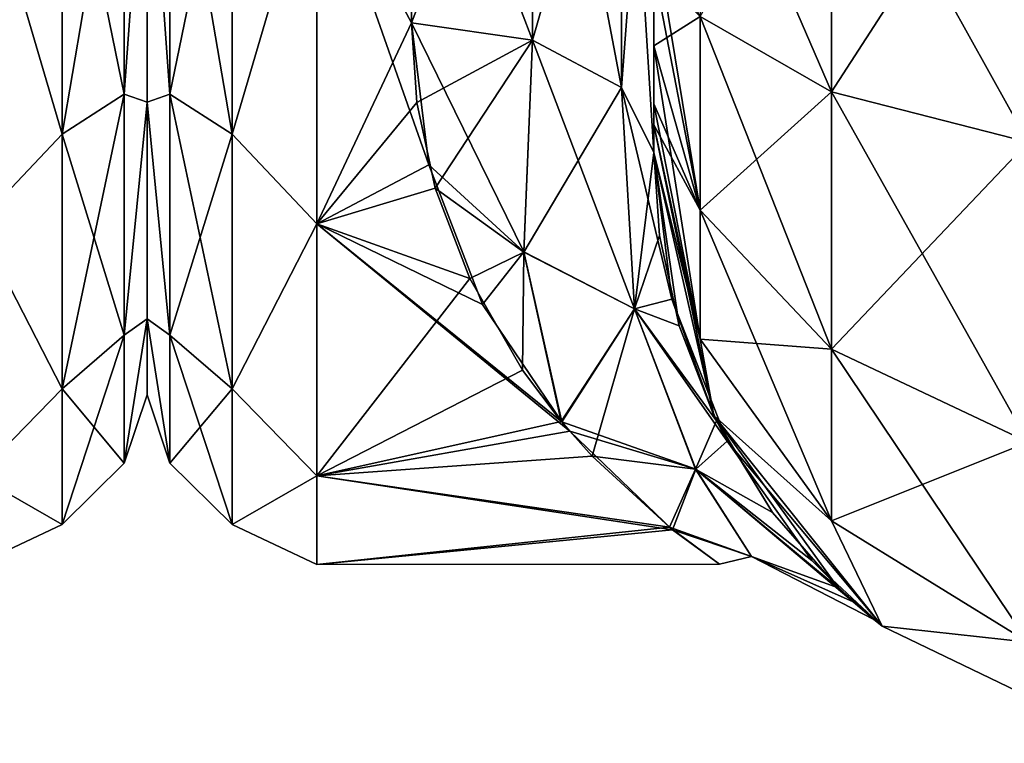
# Model space of a CAD drawing. Extents: x -23 to 470, y -2000 to 0.
# Tile 35 of 198: x 181 to 202, y -2000 to -1985. Entities that reach past the tile are written whole.
import ezdxf

# ---------------------------------------------------------------- set-up
doc = ezdxf.new("R2010")
doc.units = 0
doc.header["$LTSCALE"] = 64.718028
for name, color, linetype in [('311', 7, 'CONTINUOUS'), ('359', 7, 'CONTINUOUS'), ('374', 7, 'CONTINUOUS'), ('378', 7, 'CONTINUOUS'), ('379', 7, 'CONTINUOUS'), ('408', 7, 'CONTINUOUS'), ('409', 7, 'CONTINUOUS'), ('410', 7, 'CONTINUOUS'), ('413', 7, 'CONTINUOUS'), ('414', 7, 'CONTINUOUS'), ('415', 7, 'CONTINUOUS'), ('425', 7, 'CONTINUOUS')]:
    doc.layers.add(name, color=color, linetype=linetype)

msp = doc.modelspace()

# ---------------------------------------------------------------- linework, layer by layer
at = {"layer": '311', "linetype": 'CONTINUOUS'}
for points in [[(184, -1951.5, 0), (184, -1953.067, 7.854), (184, -1990.933, 7.854), (184, -1951.5, 0)], [(184, -1953.067, -7.854), (184, -1951.5, 0), (184, -1992.5, 0), (184, -1953.067, -7.854)], [(184, -1992.5, 0), (184, -1951.5, 0), (184, -1990.933, 7.854), (184, -1992.5, 0)], [(184, -1953.067, 7.854), (184, -1957.536, 14.522), (184, -1990.933, 7.854), (184, -1953.067, 7.854)], [(184, -1957.536, -14.522), (184, -1953.067, -7.854), (184, -1986.464, -14.522), (184, -1957.536, -14.522)], [(184, -1986.464, -14.522), (184, -1953.067, -7.854), (184, -1990.933, -7.854), (184, -1986.464, -14.522)], [(184, -1990.933, -7.854), (184, -1953.067, -7.854), (184, -1992.5, 0), (184, -1990.933, -7.854)], [(184, -1957.536, 14.522), (184, -1964.234, 18.966), (184, -1986.464, 14.522), (184, -1957.536, 14.522)], [(184, -1990.933, 7.854), (184, -1957.536, 14.522), (184, -1986.464, 14.522), (184, -1990.933, 7.854)], [(184, -1979.766, -18.966), (184, -1957.536, -14.522), (184, -1986.464, -14.522), (184, -1979.766, -18.966)], [(184, -1986.464, 14.522), (184, -1964.234, 18.966), (184, -1979.765, 18.966), (184, -1986.464, 14.522)]]:
    msp.add_3dface(points, dxfattribs=at)
at = {"layer": '359', "linetype": 'CONTINUOUS'}
for points in [[(183.531, -1979.61, -20.908), (183.531, -1986.302, -17.044), (182.248, -1980.048, -22.113), (183.531, -1979.61, -20.908)], [(183.531, -1986.302, 17.044), (183.531, -1979.61, 20.908), (182.248, -1987.126, 18.027), (183.531, -1986.302, 17.044)], [(182.248, -1987.126, 18.027), (183.531, -1979.61, 20.908), (182.248, -1980.048, 22.113), (182.248, -1987.126, 18.027)], [(183.531, -1979.61, -20.908), (184, -1979.766, -18.966), (183.531, -1986.302, -17.044), (183.531, -1979.61, -20.908)], [(183.531, -1986.302, 17.044), (184, -1979.765, 18.966), (183.531, -1979.61, 20.908), (183.531, -1986.302, 17.044)], [(184, -1986.464, 14.522), (184, -1979.765, 18.966), (183.531, -1986.302, 17.044), (184, -1986.464, 14.522)], [(184, -1979.766, -18.966), (184, -1986.464, -14.522), (183.531, -1986.302, -17.044), (184, -1979.766, -18.966)], [(180.5, -1981.184, 22.173), (182.248, -1987.126, 18.027), (182.248, -1980.048, 22.113), (180.5, -1981.184, 22.173)], [(180.5, -1981.184, -22.173), (182.248, -1980.048, -22.113), (182.248, -1987.126, -18.027), (180.5, -1981.184, -22.173)], [(182.248, -1980.048, -22.113), (183.531, -1986.302, -17.044), (182.248, -1987.126, -18.027), (182.248, -1980.048, -22.113)], [(180.5, -1981.184, 22.173), (180.5, -1988.971, 16.971), (182.248, -1987.126, 18.027), (180.5, -1981.184, 22.173)], [(180.5, -1988.971, -16.971), (180.5, -1981.184, -22.173), (182.248, -1987.126, -18.027), (180.5, -1988.971, -16.971)], [(183.531, -1986.302, -17.044), (183.531, -1991.269, -11.125), (182.248, -1987.126, -18.027), (183.531, -1986.302, -17.044)], [(183.531, -1991.269, 11.125), (183.531, -1986.302, 17.044), (182.248, -1992.379, 11.766), (183.531, -1991.269, 11.125)], [(182.248, -1992.379, 11.766), (183.531, -1986.302, 17.044), (182.248, -1987.126, 18.027), (182.248, -1992.379, 11.766)], [(183.531, -1986.302, -17.044), (184, -1986.464, -14.522), (183.531, -1991.269, -11.125), (183.531, -1986.302, -17.044)], [(183.531, -1991.269, 11.125), (184, -1986.464, 14.522), (183.531, -1986.302, 17.044), (183.531, -1991.269, 11.125)], [(184, -1986.464, -14.522), (184, -1990.933, -7.854), (183.531, -1991.269, -11.125), (184, -1986.464, -14.522)], [(184, -1990.933, 7.854), (184, -1986.464, 14.522), (183.531, -1991.269, 11.125), (184, -1990.933, 7.854)], [(180.5, -1988.971, 16.971), (182.248, -1992.379, 11.766), (182.248, -1987.126, 18.027), (180.5, -1988.971, 16.971)], [(180.5, -1988.971, -16.971), (182.248, -1987.126, -18.027), (182.248, -1992.379, -11.766), (180.5, -1988.971, -16.971)], [(182.248, -1987.126, -18.027), (183.531, -1991.269, -11.125), (182.248, -1992.379, -11.766), (182.248, -1987.126, -18.027)], [(180.5, -1988.971, 16.971), (180.5, -1994.173, 9.184), (182.248, -1992.379, 11.766), (180.5, -1988.971, 16.971)], [(180.5, -1994.173, -9.184), (180.5, -1988.971, -16.971), (182.248, -1992.379, -11.766), (180.5, -1994.173, -9.184)], [(184, -1990.933, -7.854), (184, -1992.5, 0), (183.531, -1993.912, -3.864), (184, -1990.933, -7.854)], [(183.531, -1991.269, -11.125), (184, -1990.933, -7.854), (183.531, -1993.912, -3.864), (183.531, -1991.269, -11.125)], [(184, -1992.5, 0), (184, -1990.933, 7.854), (183.531, -1993.912, 3.864), (184, -1992.5, 0)], [(183.531, -1993.912, 3.864), (184, -1990.933, 7.854), (183.531, -1991.269, 11.125), (183.531, -1993.912, 3.864)], [(183.531, -1991.269, -11.125), (183.531, -1993.912, -3.864), (182.248, -1992.379, -11.766), (183.531, -1991.269, -11.125)], [(183.531, -1993.912, 3.864), (183.531, -1991.269, 11.125), (182.248, -1995.175, 4.086), (183.531, -1993.912, 3.864)], [(182.248, -1995.175, 4.086), (183.531, -1991.269, 11.125), (182.248, -1992.379, 11.766), (182.248, -1995.175, 4.086)], [(180.5, -1994.173, 9.184), (182.248, -1995.175, 4.086), (182.248, -1992.379, 11.766), (180.5, -1994.173, 9.184)], [(180.5, -1994.173, -9.184), (182.248, -1992.379, -11.766), (182.248, -1995.175, -4.086), (180.5, -1994.173, -9.184)], [(182.248, -1992.379, -11.766), (183.531, -1993.912, -3.864), (182.248, -1995.175, -4.086), (182.248, -1992.379, -11.766)], [(183.531, -1993.912, -3.864), (184, -1992.5, 0), (183.531, -1993.912, 3.864), (183.531, -1993.912, -3.864)], [(183.531, -1993.912, -3.864), (183.531, -1993.912, 3.864), (182.248, -1995.175, -4.086), (183.531, -1993.912, -3.864)], [(182.248, -1995.175, -4.086), (183.531, -1993.912, 3.864), (182.248, -1995.175, 4.086), (182.248, -1995.175, -4.086)], [(180.5, -1994.173, 9.184), (180.5, -1996, 0), (182.248, -1995.175, 4.086), (180.5, -1994.173, 9.184)], [(180.5, -1996, 0), (180.5, -1994.173, -9.184), (182.248, -1995.175, -4.086), (180.5, -1996, 0)], [(180.5, -1996, 0), (182.248, -1995.175, -4.086), (182.248, -1995.175, 4.086), (180.5, -1996, 0)]]:
    msp.add_3dface(points, dxfattribs=at)
at = {"layer": '374', "linetype": 'CONTINUOUS'}
for points in [[(194.45, -1986.5, -37.234), (194.45, -1986.933, -36.36), (194.45, -1935.136, -39.769), (194.45, -1986.5, -37.234)], [(194.45, -1935.136, -39.769), (194.45, -1986.933, -36.36), (194.45, -1941.364, -36.169), (194.45, -1935.136, -39.769)], [(194.45, -1985.305, -38.801), (194.45, -1986.5, -37.234), (194.45, -1935.136, -39.769), (194.45, -1985.305, -38.801)], [(194.45, -1983.734, -40), (194.45, -1985.305, -38.801), (194.45, -1935.136, -39.769), (194.45, -1983.734, -40)], [(194.45, -1935.136, 39.769), (194.45, -1941.364, 36.169), (194.45, -1985.305, 38.801), (194.45, -1935.136, 39.769)], [(194.45, -1983.734, 40), (194.45, -1935.136, 39.769), (194.45, -1985.305, 38.801), (194.45, -1983.734, 40)], [(194.45, -1986.933, -36.36), (194.45, -1987.5, -33.5), (194.45, -1941.364, -36.169), (194.45, -1986.933, -36.36)], [(194.45, -1941.364, -36.169), (194.45, -1987.5, -33.5), (194.45, -1945.96, -30.644), (194.45, -1941.364, -36.169)], [(194.45, -1941.364, 36.169), (194.45, -1945.96, 30.645), (194.45, -1987.5, 33.5), (194.45, -1941.364, 36.169)], [(194.45, -1985.305, 38.801), (194.45, -1941.364, 36.169), (194.45, -1986.5, 37.234), (194.45, -1985.305, 38.801)], [(194.45, -1986.5, 37.234), (194.45, -1941.364, 36.169), (194.45, -1986.933, 36.36), (194.45, -1986.5, 37.234)], [(194.45, -1986.933, 36.36), (194.45, -1941.364, 36.169), (194.45, -1987.5, 33.5), (194.45, -1986.933, 36.36)], [(194.45, -1945.96, -30.644), (194.45, -1987.5, -33.5), (194.45, -1977.313, -28.505), (194.45, -1945.96, -30.644)], [(194.45, -1987.5, 33.5), (194.45, -1945.96, 30.645), (194.45, -1977.313, 28.505), (194.45, -1987.5, 33.5)], [(194.45, -1987.5, -33.5), (194.45, -1987.5, -24.51), (194.45, -1977.313, -28.505), (194.45, -1987.5, -33.5)], [(194.45, -1987.5, 24.51), (194.45, -1987.5, 33.5), (194.45, -1977.313, 28.505), (194.45, -1987.5, 24.51)]]:
    msp.add_3dface(points, dxfattribs=at)
at = {"layer": '378', "linetype": 'CONTINUOUS'}
for points in [[(184, -1951.5, 0), (184, -1953.067, -7.854), (184, -1990.933, -7.854), (184, -1951.5, 0)], [(184, -1953.067, 7.854), (184, -1951.5, 0), (184, -1992.5, 0), (184, -1953.067, 7.854)], [(184, -1992.5, 0), (184, -1951.5, 0), (184, -1990.933, -7.854), (184, -1992.5, 0)], [(184, -1953.067, -7.854), (184, -1957.536, -14.522), (184, -1990.933, -7.854), (184, -1953.067, -7.854)], [(184, -1957.536, 14.522), (184, -1953.067, 7.854), (184, -1986.464, 14.522), (184, -1957.536, 14.522)], [(184, -1986.464, 14.522), (184, -1953.067, 7.854), (184, -1990.933, 7.854), (184, -1986.464, 14.522)], [(184, -1990.933, 7.854), (184, -1953.067, 7.854), (184, -1992.5, 0), (184, -1990.933, 7.854)], [(184, -1957.536, -14.522), (184, -1964.234, -18.966), (184, -1986.464, -14.522), (184, -1957.536, -14.522)], [(184, -1990.933, -7.854), (184, -1957.536, -14.522), (184, -1986.464, -14.522), (184, -1990.933, -7.854)], [(184, -1979.766, 18.966), (184, -1957.536, 14.522), (184, -1986.464, 14.522), (184, -1979.766, 18.966)], [(184, -1986.464, -14.522), (184, -1964.234, -18.966), (184, -1979.765, -18.966), (184, -1986.464, -14.522)]]:
    msp.add_3dface(points, dxfattribs=at)
at = {"layer": '379', "linetype": 'CONTINUOUS'}
for points in [[(189.45, -1984.828, -20.284), (187.5, -1981.184, -22.173), (189.45, -1978.677, -23.052), (189.45, -1984.828, -20.284)], [(189.45, -1978.677, 23.052), (187.5, -1981.184, 22.173), (189.45, -1984.828, 20.284), (189.45, -1978.677, 23.052)], [(187.5, -1988.971, -16.971), (187.5, -1981.184, -22.173), (189.811, -1987.756, -18.104), (187.5, -1988.971, -16.971)], [(189.811, -1987.756, -18.104), (187.5, -1981.184, -22.173), (189.45, -1984.828, -20.284), (189.811, -1987.756, -18.104)], [(187.5, -1981.184, 22.173), (187.5, -1988.971, 16.971), (189.45, -1984.828, 20.284), (187.5, -1981.184, 22.173)], [(189.45, -1984.828, 20.284), (187.5, -1988.971, 16.971), (189.563, -1986.47, 19.147), (189.45, -1984.828, 20.284)], [(189.563, -1986.47, 19.147), (187.5, -1988.971, 16.971), (189.942, -1988.238, 17.673), (189.563, -1986.47, 19.147)], [(190.92, -1990.637, -15.122), (187.5, -1988.971, -16.971), (189.811, -1987.756, -18.104), (190.92, -1990.637, -15.122)], [(189.942, -1988.238, 17.673), (187.5, -1988.971, 16.971), (190.653, -1990.104, 15.756), (189.942, -1988.238, 17.673)], [(187.5, -1994.173, -9.184), (187.5, -1988.971, -16.971), (192.716, -1993.25, -11.154), (187.5, -1994.173, -9.184)], [(192.716, -1993.25, -11.154), (187.5, -1988.971, -16.971), (192.55, -1993.057, -11.516), (192.716, -1993.25, -11.154)], [(192.55, -1993.057, -11.516), (187.5, -1988.971, -16.971), (190.92, -1990.637, -15.122), (192.55, -1993.057, -11.516)], [(187.5, -1988.971, 16.971), (187.5, -1994.173, 9.184), (190.653, -1990.104, 15.756), (187.5, -1988.971, 16.971)], [(190.653, -1990.104, 15.756), (187.5, -1994.173, 9.184), (191.741, -1991.992, 13.279), (190.653, -1990.104, 15.756)], [(191.741, -1991.992, 13.279), (187.5, -1994.173, 9.184), (192.542, -1993.047, 11.533), (191.741, -1991.992, 13.279)], [(192.542, -1993.047, 11.533), (187.5, -1994.173, 9.184), (193.181, -1993.767, 10.109), (192.542, -1993.047, 11.533)], [(194.836, -1995.285, -5.814), (187.5, -1994.173, -9.184), (192.716, -1993.25, -11.154), (194.836, -1995.285, -5.814)], [(193.181, -1993.767, 10.109), (187.5, -1994.173, 9.184), (194.774, -1995.23, 6.031), (193.181, -1993.767, 10.109)], [(187.5, -1996, 0), (187.5, -1994.173, -9.184), (194.836, -1995.285, -5.814), (187.5, -1996, 0)], [(187.5, -1994.173, 9.184), (187.5, -1996, 0), (194.774, -1995.23, 6.031), (187.5, -1994.173, 9.184)], [(194.774, -1995.23, 6.031), (187.5, -1996, 0), (195.805, -1995.992, 0.638), (194.774, -1995.23, 6.031)], [(195.805, -1995.992, 0.638), (187.5, -1996, 0), (194.836, -1995.285, -5.814), (195.805, -1995.992, 0.638)]]:
    msp.add_3dface(points, dxfattribs=at)
at = {"layer": '408', "linetype": 'CONTINUOUS'}
for points in [[(198.111, -1980, 49.839), (195.402, -1980, 45.784), (198.111, -1986.253, 48.595), (198.111, -1980, 49.839)], [(198.111, -1986.253, 48.595), (195.402, -1980, 45.784), (195.402, -1984.701, 44.849), (198.111, -1986.253, 48.595)], [(202.16, -1980, 52.546), (198.111, -1980, 49.839), (202.166, -1987.29, 51.099), (202.16, -1980, 52.546)], [(202.166, -1987.29, 51.099), (198.111, -1980, 49.839), (198.111, -1986.253, 48.595), (202.166, -1987.29, 51.099)], [(194.45, -1982.865, 40.431), (194.45, -1983.734, 40), (195.402, -1988.689, 42.182), (194.45, -1982.865, 40.431)], [(195.402, -1984.701, 44.849), (194.45, -1982.865, 40.431), (195.402, -1988.689, 42.182), (195.402, -1984.701, 44.849)], [(194.45, -1983.734, 40), (194.45, -1985.305, 38.801), (195.402, -1988.689, 42.182), (194.45, -1983.734, 40)], [(198.111, -1986.253, 48.595), (195.402, -1984.701, 44.849), (198.111, -1991.558, 45.049), (198.111, -1986.253, 48.595)], [(195.402, -1984.701, 44.849), (195.402, -1988.689, 42.182), (198.111, -1991.558, 45.049), (195.402, -1984.701, 44.849)], [(194.45, -1985.305, 38.801), (194.45, -1986.5, 37.234), (195.402, -1991.352, 38.192), (194.45, -1985.305, 38.801)], [(194.45, -1985.305, 38.801), (195.402, -1991.352, 38.192), (195.402, -1988.689, 42.182), (194.45, -1985.305, 38.801)], [(202.166, -1987.29, 51.099), (198.111, -1986.253, 48.595), (202.166, -1993.475, 46.964), (202.166, -1987.29, 51.099)], [(198.111, -1986.253, 48.595), (198.111, -1991.558, 45.049), (202.166, -1993.475, 46.964), (198.111, -1986.253, 48.595)], [(194.45, -1986.5, 37.234), (194.45, -1986.933, 36.36), (195.402, -1991.352, 38.192), (194.45, -1986.5, 37.234)], [(194.45, -1986.933, 36.36), (194.45, -1987.5, 33.5), (195.688, -1992.924, 33.5), (194.45, -1986.933, 36.36)], [(194.45, -1986.933, 36.36), (195.688, -1992.924, 33.5), (195.402, -1991.352, 38.192), (194.45, -1986.933, 36.36)], [(195.402, -1991.352, 38.192), (198.111, -1995.1, 39.741), (195.402, -1988.689, 42.182), (195.402, -1991.352, 38.192)], [(195.402, -1988.689, 42.182), (198.111, -1995.1, 39.741), (198.111, -1991.558, 45.049), (195.402, -1988.689, 42.182)], [(195.402, -1991.352, 38.192), (195.688, -1992.924, 33.5), (198.111, -1995.1, 39.741), (195.402, -1991.352, 38.192)], [(198.111, -1995.1, 39.741), (202.166, -1997.604, 40.776), (198.111, -1991.558, 45.049), (198.111, -1995.1, 39.741)], [(198.111, -1991.558, 45.049), (202.166, -1997.604, 40.776), (202.166, -1993.475, 46.964), (198.111, -1991.558, 45.049)], [(195.688, -1992.924, 33.5), (199.156, -1997.273, 33.5), (198.111, -1995.1, 39.741), (195.688, -1992.924, 33.5)], [(198.111, -1995.1, 39.741), (199.156, -1997.273, 33.5), (202.166, -1997.604, 40.776), (198.111, -1995.1, 39.741)], [(199.156, -1997.273, 33.5), (204.168, -1999.687, 33.5), (202.166, -1997.604, 40.776), (199.156, -1997.273, 33.5)]]:
    msp.add_3dface(points, dxfattribs=at)
at = {"layer": '409', "linetype": 'CONTINUOUS'}
for points in [[(194.45, -1987.5, -24.51), (194.45, -1987.5, -33.5), (195.688, -1992.924, -33.5), (194.45, -1987.5, -24.51)], [(194.823, -1990.53, -21.241), (194.45, -1987.5, -24.51), (195.688, -1992.924, -33.5), (194.823, -1990.53, -21.241)], [(194.45, -1987.5, 33.5), (194.45, -1987.5, 24.51), (194.568, -1989.214, 22.816), (194.45, -1987.5, 33.5)], [(195.688, -1992.924, 33.5), (194.45, -1987.5, 33.5), (194.974, -1991.08, 20.5), (195.688, -1992.924, 33.5)], [(194.974, -1991.08, 20.5), (194.45, -1987.5, 33.5), (194.568, -1989.214, 22.816), (194.974, -1991.08, 20.5)], [(195.961, -1993.458, -16.512), (194.823, -1990.53, -21.241), (195.688, -1992.924, -33.5), (195.961, -1993.458, -16.512)], [(195.743, -1993.036, 17.334), (195.688, -1992.924, 33.5), (194.974, -1991.08, 20.5), (195.743, -1993.036, 17.334)], [(199.156, -1997.273, 33.5), (195.688, -1992.924, 33.5), (198.253, -1996.478, 7.288), (199.156, -1997.273, 33.5)], [(198.253, -1996.478, 7.288), (195.688, -1992.924, 33.5), (196.894, -1994.925, 13.059), (198.253, -1996.478, 7.288)], [(196.894, -1994.925, 13.059), (195.688, -1992.924, 33.5), (195.743, -1993.036, 17.334), (196.894, -1994.925, 13.059)], [(199.156, -1997.273, -33.5), (195.961, -1993.458, -16.512), (195.688, -1992.924, -33.5), (199.156, -1997.273, -33.5)], [(197.706, -1995.914, -9.852), (195.961, -1993.458, -16.512), (199.156, -1997.273, -33.5), (197.706, -1995.914, -9.852)], [(198.563, -1996.769, -5.479), (197.706, -1995.914, -9.852), (199.156, -1997.273, -33.5), (198.563, -1996.769, -5.479)], [(198.983, -1997.132, -0.742), (199.156, -1997.273, 33.5), (198.253, -1996.478, 7.288), (198.983, -1997.132, -0.742)], [(198.983, -1997.132, -0.742), (198.563, -1996.769, -5.479), (199.156, -1997.273, -33.5), (198.983, -1997.132, -0.742)], [(199.156, -1997.273, 33.5), (198.983, -1997.132, -0.742), (199.156, -1997.273, -33.5), (199.156, -1997.273, 33.5)], [(204.168, -1999.687, 33.5), (199.156, -1997.273, 33.5), (204.168, -1999.687, -33.5), (204.168, -1999.687, 33.5)], [(204.168, -1999.687, -33.5), (199.156, -1997.273, 33.5), (199.156, -1997.273, -33.5), (204.168, -1999.687, -33.5)]]:
    msp.add_3dface(points, dxfattribs=at)
at = {"layer": '410', "linetype": 'CONTINUOUS'}
for points in [[(195.402, -1984.701, -44.849), (198.111, -1980, -49.839), (198.111, -1986.253, -48.595), (195.402, -1984.701, -44.849)], [(198.111, -1980, -49.839), (202.16, -1980, -52.546), (198.111, -1986.253, -48.595), (198.111, -1980, -49.839)], [(198.111, -1986.253, -48.595), (202.16, -1980, -52.546), (202.166, -1987.29, -51.099), (198.111, -1986.253, -48.595)], [(194.45, -1985.305, -38.801), (194.45, -1983.734, -40), (195.402, -1984.701, -44.849), (194.45, -1985.305, -38.801)], [(194.45, -1985.305, -38.801), (195.402, -1984.701, -44.849), (195.402, -1988.689, -42.182), (194.45, -1985.305, -38.801)], [(195.402, -1984.701, -44.849), (198.111, -1986.253, -48.595), (195.402, -1988.689, -42.182), (195.402, -1984.701, -44.849)], [(194.45, -1986.5, -37.234), (194.45, -1985.305, -38.801), (195.402, -1988.689, -42.182), (194.45, -1986.5, -37.234)], [(195.402, -1988.689, -42.182), (198.111, -1986.253, -48.595), (198.111, -1991.558, -45.049), (195.402, -1988.689, -42.182)], [(198.111, -1986.253, -48.595), (202.166, -1987.29, -51.099), (198.111, -1991.558, -45.049), (198.111, -1986.253, -48.595)], [(194.45, -1986.933, -36.36), (194.45, -1986.5, -37.234), (195.402, -1988.689, -42.182), (194.45, -1986.933, -36.36)], [(194.45, -1987.5, -33.5), (194.45, -1986.933, -36.36), (195.402, -1991.352, -38.192), (194.45, -1987.5, -33.5)], [(195.402, -1991.352, -38.192), (194.45, -1986.933, -36.36), (195.402, -1988.689, -42.182), (195.402, -1991.352, -38.192)], [(198.111, -1991.558, -45.049), (202.166, -1987.29, -51.099), (202.166, -1993.475, -46.964), (198.111, -1991.558, -45.049)], [(195.688, -1992.924, -33.5), (194.45, -1987.5, -33.5), (195.402, -1991.352, -38.192), (195.688, -1992.924, -33.5)], [(195.402, -1991.352, -38.192), (195.402, -1988.689, -42.182), (198.111, -1991.558, -45.049), (195.402, -1991.352, -38.192)], [(198.111, -1995.1, -39.741), (195.688, -1992.924, -33.5), (195.402, -1991.352, -38.192), (198.111, -1995.1, -39.741)], [(198.111, -1995.1, -39.741), (195.402, -1991.352, -38.192), (198.111, -1991.558, -45.049), (198.111, -1995.1, -39.741)], [(198.111, -1995.1, -39.741), (198.111, -1991.558, -45.049), (202.166, -1993.475, -46.964), (198.111, -1995.1, -39.741)], [(199.156, -1997.273, -33.5), (195.688, -1992.924, -33.5), (198.111, -1995.1, -39.741), (199.156, -1997.273, -33.5)], [(202.166, -1997.604, -40.776), (198.111, -1995.1, -39.741), (202.166, -1993.475, -46.964), (202.166, -1997.604, -40.776)], [(202.166, -1997.604, -40.776), (199.156, -1997.273, -33.5), (198.111, -1995.1, -39.741), (202.166, -1997.604, -40.776)], [(204.168, -1999.687, -33.5), (199.156, -1997.273, -33.5), (202.166, -1997.604, -40.776), (204.168, -1999.687, -33.5)]]:
    msp.add_3dface(points, dxfattribs=at)
at = {"layer": '413', "linetype": 'CONTINUOUS'}
for points in [[(194.45, -1987.5, 24.51), (194.45, -1977.313, 28.505), (193.78, -1986.164, 22.397), (194.45, -1987.5, 24.51)], [(193.78, -1986.164, 22.397), (194.45, -1977.313, 28.505), (193.78, -1978.806, 25.611), (193.78, -1986.164, 22.397)], [(189.45, -1978.677, 23.052), (189.45, -1984.828, 20.284), (191.948, -1978.336, 23.841), (189.45, -1978.677, 23.052)], [(189.45, -1984.828, 20.284), (191.948, -1985.185, 20.849), (191.948, -1978.336, 23.841), (189.45, -1984.828, 20.284)], [(191.948, -1985.185, 20.849), (193.78, -1978.806, 25.611), (191.948, -1978.336, 23.841), (191.948, -1985.185, 20.849)], [(193.78, -1986.164, 22.397), (193.78, -1978.806, 25.611), (191.948, -1985.185, 20.849), (193.78, -1986.164, 22.397)]]:
    msp.add_3dface(points, dxfattribs=at)
at = {"layer": '414', "linetype": 'CONTINUOUS'}
for points in [[(189.45, -1984.828, 20.284), (189.563, -1986.47, 19.147), (191.948, -1985.185, 20.849), (189.45, -1984.828, 20.284)], [(189.811, -1987.756, -18.104), (189.45, -1984.828, -20.284), (191.77, -1989.552, -16.65), (189.811, -1987.756, -18.104)], [(189.45, -1984.828, -20.284), (191.948, -1985.185, -20.849), (191.77, -1989.552, -16.65), (189.45, -1984.828, -20.284)], [(189.563, -1986.47, 19.147), (189.942, -1988.238, 17.673), (191.948, -1985.185, 20.849), (189.563, -1986.47, 19.147)], [(191.948, -1985.185, 20.849), (189.942, -1988.238, 17.673), (191.771, -1989.561, 16.64), (191.948, -1985.185, 20.849)], [(191.948, -1985.185, -20.849), (194.05, -1990.727, -17.139), (191.77, -1989.552, -16.65), (191.948, -1985.185, -20.849)], [(193.78, -1986.164, 22.397), (191.948, -1985.185, 20.849), (191.771, -1989.561, 16.64), (193.78, -1986.164, 22.397)], [(193.78, -1986.164, -22.397), (194.05, -1990.727, -17.139), (191.948, -1985.185, -20.849), (193.78, -1986.164, -22.397)], [(194.049, -1990.725, 17.141), (193.78, -1986.164, 22.397), (191.771, -1989.561, 16.64), (194.049, -1990.725, 17.141)], [(194.45, -1987.5, -24.51), (194.823, -1990.53, -21.241), (193.78, -1986.164, -22.397), (194.45, -1987.5, -24.51)], [(194.45, -1987.5, 24.51), (193.78, -1986.164, 22.397), (194.049, -1990.725, 17.141), (194.45, -1987.5, 24.51)], [(193.78, -1986.164, -22.397), (194.823, -1990.53, -21.241), (194.05, -1990.727, -17.139), (193.78, -1986.164, -22.397)], [(194.568, -1989.214, 22.816), (194.45, -1987.5, 24.51), (194.049, -1990.725, 17.141), (194.568, -1989.214, 22.816)], [(190.92, -1990.637, -15.122), (189.811, -1987.756, -18.104), (191.77, -1989.552, -16.65), (190.92, -1990.637, -15.122)], [(189.942, -1988.238, 17.673), (190.653, -1990.104, 15.756), (191.771, -1989.561, 16.64), (189.942, -1988.238, 17.673)], [(194.974, -1991.08, 20.5), (194.568, -1989.214, 22.816), (194.049, -1990.725, 17.141), (194.974, -1991.08, 20.5)], [(190.653, -1990.104, 15.756), (191.741, -1991.992, 13.279), (191.771, -1989.561, 16.64), (190.653, -1990.104, 15.756)], [(192.55, -1993.057, -11.516), (190.92, -1990.637, -15.122), (191.77, -1989.552, -16.65), (192.55, -1993.057, -11.516)], [(191.741, -1991.992, 13.279), (192.542, -1993.047, 11.533), (191.771, -1989.561, 16.64), (191.741, -1991.992, 13.279)], [(194.05, -1990.727, -17.139), (192.55, -1993.057, -11.516), (191.77, -1989.552, -16.65), (194.05, -1990.727, -17.139)], [(192.542, -1993.047, 11.533), (194.049, -1990.725, 17.141), (191.771, -1989.561, 16.64), (192.542, -1993.047, 11.533)], [(194.823, -1990.53, -21.241), (195.961, -1993.458, -16.512), (194.05, -1990.727, -17.139), (194.823, -1990.53, -21.241)], [(192.542, -1993.047, 11.533), (193.181, -1993.767, 10.109), (194.049, -1990.725, 17.141), (192.542, -1993.047, 11.533)], [(192.55, -1993.057, -11.516), (194.05, -1990.727, -17.139), (195.313, -1994.035, -10.684), (192.55, -1993.057, -11.516)], [(193.181, -1993.767, 10.109), (195.312, -1994.034, 10.688), (194.049, -1990.725, 17.141), (193.181, -1993.767, 10.109)], [(195.743, -1993.036, 17.334), (194.974, -1991.08, 20.5), (194.049, -1990.725, 17.141), (195.743, -1993.036, 17.334)], [(195.312, -1994.034, 10.688), (195.743, -1993.036, 17.334), (194.049, -1990.725, 17.141), (195.312, -1994.034, 10.688)], [(194.05, -1990.727, -17.139), (195.961, -1993.458, -16.512), (195.313, -1994.035, -10.684), (194.05, -1990.727, -17.139)], [(192.716, -1993.25, -11.154), (192.55, -1993.057, -11.516), (195.313, -1994.035, -10.684), (192.716, -1993.25, -11.154)], [(196.894, -1994.925, 13.059), (195.743, -1993.036, 17.334), (195.312, -1994.034, 10.688), (196.894, -1994.925, 13.059)], [(194.836, -1995.285, -5.814), (192.716, -1993.25, -11.154), (195.313, -1994.035, -10.684), (194.836, -1995.285, -5.814)], [(195.961, -1993.458, -16.512), (197.706, -1995.914, -9.852), (195.313, -1994.035, -10.684), (195.961, -1993.458, -16.512)], [(193.181, -1993.767, 10.109), (194.774, -1995.23, 6.031), (195.312, -1994.034, 10.688), (193.181, -1993.767, 10.109)], [(194.774, -1995.23, 6.031), (196.462, -1995.832, 3.617), (195.312, -1994.034, 10.688), (194.774, -1995.23, 6.031)], [(194.836, -1995.285, -5.814), (195.313, -1994.035, -10.684), (196.463, -1995.833, -3.61), (194.836, -1995.285, -5.814)], [(198.253, -1996.478, 7.288), (196.894, -1994.925, 13.059), (195.312, -1994.034, 10.688), (198.253, -1996.478, 7.288)], [(196.462, -1995.832, 3.617), (198.253, -1996.478, 7.288), (195.312, -1994.034, 10.688), (196.462, -1995.832, 3.617)], [(197.706, -1995.914, -9.852), (198.563, -1996.769, -5.479), (195.313, -1994.035, -10.684), (197.706, -1995.914, -9.852)], [(195.313, -1994.035, -10.684), (198.563, -1996.769, -5.479), (196.463, -1995.833, -3.61), (195.313, -1994.035, -10.684)], [(194.774, -1995.23, 6.031), (195.805, -1995.992, 0.638), (196.462, -1995.832, 3.617), (194.774, -1995.23, 6.031)], [(195.805, -1995.992, 0.638), (194.836, -1995.285, -5.814), (196.463, -1995.833, -3.61), (195.805, -1995.992, 0.638)], [(195.805, -1995.992, 0.638), (196.463, -1995.833, -3.61), (196.462, -1995.832, 3.617), (195.805, -1995.992, 0.638)], [(198.983, -1997.132, -0.742), (198.253, -1996.478, 7.288), (196.462, -1995.832, 3.617), (198.983, -1997.132, -0.742)], [(196.463, -1995.833, -3.61), (198.983, -1997.132, -0.742), (196.462, -1995.832, 3.617), (196.463, -1995.833, -3.61)], [(198.563, -1996.769, -5.479), (198.983, -1997.132, -0.742), (196.463, -1995.833, -3.61), (198.563, -1996.769, -5.479)]]:
    msp.add_3dface(points, dxfattribs=at)
at = {"layer": '415', "linetype": 'CONTINUOUS'}
for points in [[(191.948, -1985.185, -20.849), (189.45, -1978.677, -23.052), (191.948, -1976.506, -24.253), (191.948, -1985.185, -20.849)], [(193.78, -1986.164, -22.397), (191.948, -1985.185, -20.849), (191.948, -1976.506, -24.253), (193.78, -1986.164, -22.397)], [(193.78, -1976.841, -26.054), (193.78, -1986.164, -22.397), (191.948, -1976.506, -24.253), (193.78, -1976.841, -26.054)], [(194.45, -1977.313, -28.505), (194.45, -1987.5, -24.51), (193.78, -1976.841, -26.054), (194.45, -1977.313, -28.505)], [(194.45, -1987.5, -24.51), (193.78, -1986.164, -22.397), (193.78, -1976.841, -26.054), (194.45, -1987.5, -24.51)], [(189.45, -1984.828, -20.284), (189.45, -1978.677, -23.052), (191.948, -1985.185, -20.849), (189.45, -1984.828, -20.284)]]:
    msp.add_3dface(points, dxfattribs=at)
at = {"layer": '425', "linetype": 'CONTINUOUS'}
for points in [[(184.469, -1979.61, 20.908), (184, -1979.766, 18.966), (184.469, -1986.302, 17.044), (184.469, -1979.61, 20.908)], [(184.469, -1986.302, -17.044), (184, -1979.765, -18.966), (184.469, -1979.61, -20.908), (184.469, -1986.302, -17.044)], [(185.752, -1987.126, -18.027), (184.469, -1979.61, -20.908), (185.752, -1980.048, -22.113), (185.752, -1987.126, -18.027)], [(184.469, -1986.302, -17.044), (184.469, -1979.61, -20.908), (185.752, -1987.126, -18.027), (184.469, -1986.302, -17.044)], [(184.469, -1979.61, 20.908), (184.469, -1986.302, 17.044), (185.752, -1980.048, 22.113), (184.469, -1979.61, 20.908)], [(184, -1986.464, -14.522), (184, -1979.765, -18.966), (184.469, -1986.302, -17.044), (184, -1986.464, -14.522)], [(184, -1979.766, 18.966), (184, -1986.464, 14.522), (184.469, -1986.302, 17.044), (184, -1979.766, 18.966)], [(185.752, -1980.048, 22.113), (184.469, -1986.302, 17.044), (185.752, -1987.126, 18.027), (185.752, -1980.048, 22.113)], [(187.5, -1981.184, -22.173), (185.752, -1987.126, -18.027), (185.752, -1980.048, -22.113), (187.5, -1981.184, -22.173)], [(187.5, -1981.184, 22.173), (185.752, -1980.048, 22.113), (185.752, -1987.126, 18.027), (187.5, -1981.184, 22.173)], [(187.5, -1981.184, -22.173), (187.5, -1988.971, -16.971), (185.752, -1987.126, -18.027), (187.5, -1981.184, -22.173)], [(187.5, -1988.971, 16.971), (187.5, -1981.184, 22.173), (185.752, -1987.126, 18.027), (187.5, -1988.971, 16.971)], [(184.469, -1986.302, 17.044), (184, -1986.464, 14.522), (184.469, -1991.269, 11.125), (184.469, -1986.302, 17.044)], [(184.469, -1991.269, -11.125), (184, -1986.464, -14.522), (184.469, -1986.302, -17.044), (184.469, -1991.269, -11.125)], [(184.469, -1991.269, -11.125), (184.469, -1986.302, -17.044), (185.752, -1992.379, -11.766), (184.469, -1991.269, -11.125)], [(185.752, -1992.379, -11.766), (184.469, -1986.302, -17.044), (185.752, -1987.126, -18.027), (185.752, -1992.379, -11.766)], [(184.469, -1986.302, 17.044), (184.469, -1991.269, 11.125), (185.752, -1987.126, 18.027), (184.469, -1986.302, 17.044)], [(184, -1986.464, 14.522), (184, -1990.933, 7.854), (184.469, -1991.269, 11.125), (184, -1986.464, 14.522)], [(184, -1990.933, -7.854), (184, -1986.464, -14.522), (184.469, -1991.269, -11.125), (184, -1990.933, -7.854)], [(185.752, -1987.126, 18.027), (184.469, -1991.269, 11.125), (185.752, -1992.379, 11.766), (185.752, -1987.126, 18.027)], [(187.5, -1988.971, -16.971), (185.752, -1992.379, -11.766), (185.752, -1987.126, -18.027), (187.5, -1988.971, -16.971)], [(187.5, -1988.971, 16.971), (185.752, -1987.126, 18.027), (185.752, -1992.379, 11.766), (187.5, -1988.971, 16.971)], [(187.5, -1988.971, -16.971), (187.5, -1994.173, -9.184), (185.752, -1992.379, -11.766), (187.5, -1988.971, -16.971)], [(187.5, -1994.173, 9.184), (187.5, -1988.971, 16.971), (185.752, -1992.379, 11.766), (187.5, -1994.173, 9.184)], [(184, -1990.933, 7.854), (184, -1992.5, 0), (184.469, -1993.912, 3.864), (184, -1990.933, 7.854)], [(184.469, -1991.269, 11.125), (184, -1990.933, 7.854), (184.469, -1993.912, 3.864), (184.469, -1991.269, 11.125)], [(184, -1992.5, 0), (184, -1990.933, -7.854), (184.469, -1993.912, -3.864), (184, -1992.5, 0)], [(184.469, -1993.912, -3.864), (184, -1990.933, -7.854), (184.469, -1991.269, -11.125), (184.469, -1993.912, -3.864)], [(185.752, -1995.175, -4.086), (184.469, -1991.269, -11.125), (185.752, -1992.379, -11.766), (185.752, -1995.175, -4.086)], [(184.469, -1993.912, -3.864), (184.469, -1991.269, -11.125), (185.752, -1995.175, -4.086), (184.469, -1993.912, -3.864)], [(184.469, -1991.269, 11.125), (184.469, -1993.912, 3.864), (185.752, -1992.379, 11.766), (184.469, -1991.269, 11.125)], [(185.752, -1992.379, 11.766), (184.469, -1993.912, 3.864), (185.752, -1995.175, 4.086), (185.752, -1992.379, 11.766)], [(187.5, -1994.173, -9.184), (185.752, -1995.175, -4.086), (185.752, -1992.379, -11.766), (187.5, -1994.173, -9.184)], [(187.5, -1994.173, 9.184), (185.752, -1992.379, 11.766), (185.752, -1995.175, 4.086), (187.5, -1994.173, 9.184)], [(184.469, -1993.912, 3.864), (184, -1992.5, 0), (184.469, -1993.912, -3.864), (184.469, -1993.912, 3.864)], [(185.752, -1995.175, 4.086), (184.469, -1993.912, -3.864), (185.752, -1995.175, -4.086), (185.752, -1995.175, 4.086)], [(184.469, -1993.912, 3.864), (184.469, -1993.912, -3.864), (185.752, -1995.175, 4.086), (184.469, -1993.912, 3.864)], [(187.5, -1994.173, -9.184), (187.5, -1996, 0), (185.752, -1995.175, -4.086), (187.5, -1994.173, -9.184)], [(187.5, -1996, 0), (187.5, -1994.173, 9.184), (185.752, -1995.175, 4.086), (187.5, -1996, 0)], [(187.5, -1996, 0), (185.752, -1995.175, 4.086), (185.752, -1995.175, -4.086), (187.5, -1996, 0)]]:
    msp.add_3dface(points, dxfattribs=at)

doc.saveas('drawing.dxf')
